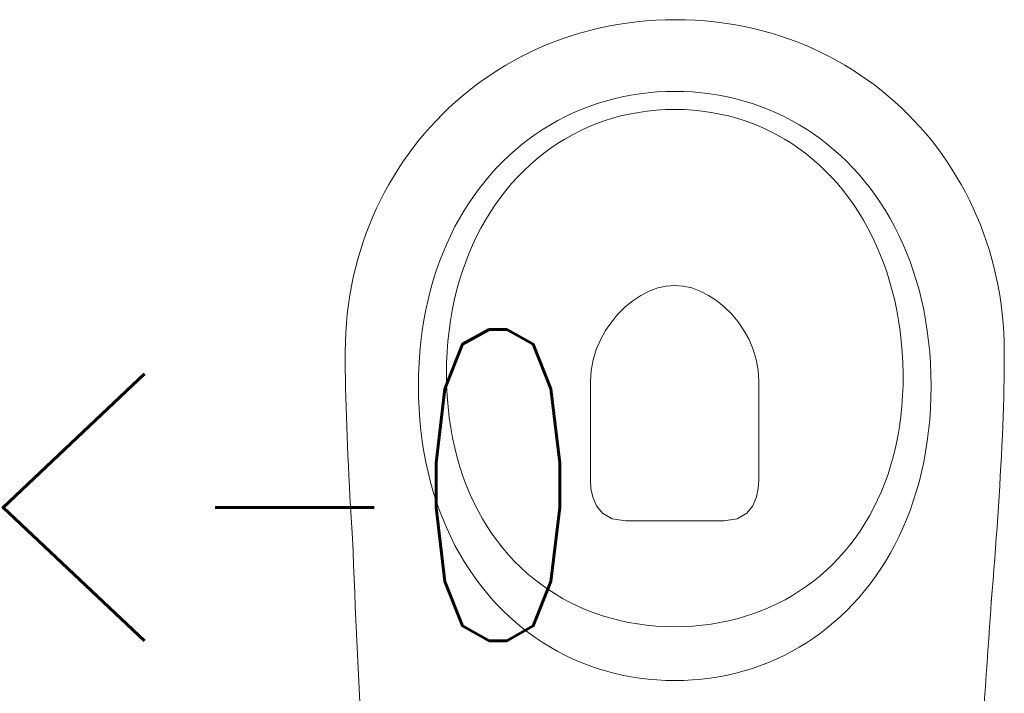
# Model space of a CAD drawing. Header units: inches. Extents: x 27484 to 71626, y -45113 to 39.
# Tile 10 of 256: x 33813 to 33867, y -40222 to -40186. Entities that reach past the tile are written whole.
import ezdxf
from ezdxf.enums import TextEntityAlignment as Align

# ---------------------------------------------------------------- set-up
doc = ezdxf.new("R2010")
doc.units = ezdxf.units.IN
doc.header["$LTSCALE"] = 50
doc.header["$MEASUREMENT"] = 0
doc.layers.add('A-ARMATURA', color=45, linetype='Continuous', lineweight=5)
doc.layers.add('R-MET-IWE', color=2, linetype='Continuous')
doc.styles.get("Standard").update_dxf_attribs({"font": 'romans.shx'})

# ---------------------------------------------------------------- blocks, each defined once
blk = doc.blocks.new('A$C04280096')
at = {"layer": 'A-ARMATURA'}
for p, q in [((-24.06, -311.25), (-28.73, -312.16)), ((-19.35, -310.5), (-24.06, -311.25)), ((-14.58, -309.92), (-19.35, -310.5)), ((-9.76, -309.5), (-14.58, -309.92)), ((-4.9, -309.25), (-9.76, -309.5)), ((0, -309.16), (-4.9, -309.25)), ((4.9, -309.25), (0, -309.16)), ((9.76, -309.5), (4.9, -309.25)), ((14.58, -309.92), (9.76, -309.5)), ((19.35, -310.5), (14.58, -309.92)), ((24.06, -311.25), (19.35, -310.5)), ((28.73, -312.16), (24.06, -311.25)), ((-42.38, -315.84), (-46.81, -317.38)), ((-37.89, -314.45), (-42.38, -315.84)), ((-33.34, -313.23), (-37.89, -314.45)), ((-28.73, -312.16), (-33.34, -313.23)), ((33.34, -313.23), (28.73, -312.16)), ((37.89, -314.45), (33.34, -313.23)), ((42.38, -315.84), (37.89, -314.45)), ((46.81, -317.38), (42.38, -315.84)), ((-55.46, -320.92), (-59.68, -322.92)), ((-51.17, -319.07), (-55.46, -320.92)), ((-46.81, -317.38), (-51.17, -319.07)), ((51.17, -319.07), (46.81, -317.38)), ((55.46, -320.92), (51.17, -319.07)), ((59.68, -322.92), (55.46, -320.92)), ((-67.89, -327.36), (-71.87, -329.8)), ((-63.82, -325.07), (-67.89, -327.36)), ((-59.68, -322.92), (-63.82, -325.07)), ((63.82, -325.07), (59.68, -322.92)), ((67.89, -327.36), (63.82, -325.07)), ((71.87, -329.8), (67.89, -327.36)), ((-75.77, -332.39), (-79.59, -335.12)), ((-71.87, -329.8), (-75.77, -332.39)), ((75.77, -332.39), (71.87, -329.8)), ((79.59, -335.12), (75.77, -332.39)), ((-83.31, -338), (-86.95, -341.01)), ((-79.59, -335.12), (-83.31, -338)), ((-5.07, -338.68), (-10.08, -338.96)), ((0, -338.59), (-5.07, -338.68)), ((5.19, -338.69), (0, -338.59)), ((10.32, -338.97), (5.19, -338.69)), ((83.31, -338), (79.59, -335.12)), ((86.95, -341.01), (83.31, -338)), ((-86.95, -341.01), (-90.49, -344.16)), ((-34.09, -342.96), (-38.66, -344.28)), ((-29.43, -341.81), (-34.09, -342.96)), ((-24.7, -340.84), (-29.43, -341.81)), ((-19.9, -340.03), (-24.7, -340.84)), ((-15.02, -339.41), (-19.9, -340.03)), ((-10.08, -338.96), (-15.02, -339.41)), ((15.37, -339.45), (10.32, -338.97)), ((20.35, -340.1), (15.37, -339.45)), ((25.25, -340.95), (20.35, -340.1)), ((30.07, -341.97), (25.25, -340.95)), ((34.81, -343.17), (30.07, -341.97)), ((39.46, -344.55), (34.81, -343.17)), ((90.49, -344.16), (86.95, -341.01)), ((-93.93, -347.45), (-97.27, -350.88)), ((-90.49, -344.16), (-93.93, -347.45)), ((-51.87, -349.23), (-56.1, -351.2)), ((-47.56, -347.41), (-51.87, -349.23)), ((-43.15, -345.76), (-47.56, -347.41)), ((-38.66, -344.28), (-43.15, -345.76)), ((44.03, -346.11), (39.46, -344.55)), ((48.5, -347.84), (44.03, -346.11)), ((52.88, -349.74), (48.5, -347.84)), ((93.93, -347.45), (90.49, -344.16)), ((97.27, -350.88), (93.93, -347.45)), ((-173.36, -358.21), (-172.87, -352.37)), ((-100.5, -354.44), (-103.63, -358.14)), ((-97.27, -350.88), (-100.5, -354.44)), ((-60.22, -353.34), (-64.25, -355.64)), ((-56.1, -351.2), (-60.22, -353.34)), ((57.15, -351.81), (52.88, -349.74)), ((61.33, -354.05), (57.15, -351.81)), ((65.4, -356.46), (61.33, -354.05)), ((100.5, -354.44), (97.27, -350.88)), ((103.63, -358.14), (100.5, -354.44)), ((-173.83, -364.03), (-173.36, -358.21)), ((-103.63, -358.14), (-106.66, -361.96)), ((-68.18, -358.09), (-72.01, -360.7)), ((-64.25, -355.64), (-68.18, -358.09)), ((69.37, -359.03), (65.4, -356.46)), ((73.22, -361.76), (69.37, -359.03)), ((106.66, -361.96), (103.63, -358.14)), ((-174.29, -369.84), (-173.83, -364.03)), ((-106.66, -361.96), (-109.57, -365.92)), ((-75.72, -363.46), (-79.33, -366.37)), ((-72.01, -360.7), (-75.72, -363.46)), ((76.96, -364.64), (73.22, -361.76)), ((80.59, -367.69), (76.96, -364.64)), ((109.57, -365.92), (106.66, -361.96)), ((-174.74, -375.62), (-174.29, -369.84)), ((-112.36, -370), (-115.04, -374.21)), ((-109.57, -365.92), (-112.36, -370)), ((-82.82, -369.43), (-86.19, -372.63)), ((-79.33, -366.37), (-82.82, -369.43)), ((84.09, -370.89), (80.59, -367.69)), ((87.47, -374.25), (84.09, -370.89)), ((112.36, -370), (109.57, -365.92)), ((115.04, -374.21), (112.36, -370)), ((-175.17, -381.39), (-174.74, -375.62)), ((-115.04, -374.21), (-117.6, -378.55)), ((-89.45, -375.99), (-92.58, -379.48)), ((-86.19, -372.63), (-89.45, -375.99)), ((90.73, -377.76), (87.47, -374.25)), ((117.6, -378.55), (115.04, -374.21)), ((-175.6, -387.13), (-175.17, -381.39)), ((-117.6, -378.55), (-120.03, -383.01)), ((-92.58, -379.48), (-95.59, -383.12)), ((93.86, -381.42), (90.73, -377.76)), ((96.85, -385.22), (93.86, -381.42)), ((120.03, -383.01), (117.6, -378.55)), ((-176, -392.84), (-175.6, -387.13)), ((-120.03, -383.01), (-122.34, -387.59)), ((-98.46, -386.9), (-101.21, -390.81)), ((-95.59, -383.12), (-98.46, -386.9)), ((99.71, -389.17), (96.85, -385.22)), ((122.34, -387.59), (120.03, -383.01)), ((175.96, -386.92), (176.34, -392.64)), ((-124.52, -392.3), (-126.57, -397.12)), ((-122.34, -387.59), (-124.52, -392.3)), ((-101.21, -390.81), (-103.82, -394.86)), ((102.43, -393.27), (99.71, -389.17)), ((124.52, -392.3), (122.34, -387.59)), ((126.57, -397.12), (124.52, -392.3)), ((-176.4, -398.53), (-176, -392.84)), ((-126.57, -397.12), (-128.49, -402.06)), ((-103.82, -394.86), (-106.29, -399.05)), ((-34.11, -397.56), (-39.28, -400.49)), ((-26.84, -396.45), (-34.11, -397.56)), ((-2.06, -396.45), (-26.84, -396.45)), ((26.95, -396.45), (-2.06, -396.45)), ((34.23, -397.56), (26.95, -396.45)), ((39.4, -400.49), (34.23, -397.56)), ((105.01, -397.5), (102.43, -393.27)), ((107.45, -401.88), (105.01, -397.5)), ((128.49, -402.06), (126.57, -397.12)), ((176.34, -392.64), (176.7, -398.34)), ((-176.77, -404.18), (-176.4, -398.53)), ((-128.49, -402.06), (-130.27, -407.12)), ((-106.29, -399.05), (-108.62, -403.37)), ((-39.28, -400.49), (-42.7, -404.65)), ((42.81, -404.62), (39.4, -400.49)), ((109.74, -406.39), (107.45, -401.88)), ((130.27, -407.12), (128.49, -402.06)), ((176.7, -398.34), (177.04, -404.01)), ((-177.13, -409.8), (-176.77, -404.18)), ((-130.27, -407.12), (-131.9, -412.29)), ((-110.8, -407.82), (-112.84, -412.39)), ((-108.62, -403.37), (-110.8, -407.82)), ((-42.7, -404.65), (-44.69, -409.42)), ((44.81, -409.36), (42.81, -404.62)), ((111.87, -411.04), (109.74, -406.39)), ((131.9, -412.29), (130.27, -407.12)), ((177.04, -404.01), (177.37, -409.64)), ((-177.47, -415.39), (-177.13, -409.8)), ((-131.9, -412.29), (-133.4, -417.57)), ((-112.84, -412.39), (-114.73, -417.1)), ((-44.69, -409.42), (-45.63, -414.21)), ((45.75, -414.09), (44.81, -409.36)), ((113.86, -415.82), (111.87, -411.04)), ((133.4, -417.57), (131.9, -412.29)), ((177.37, -409.64), (177.68, -415.24)), ((-177.79, -420.94), (-177.47, -415.39)), ((-133.4, -417.57), (-134.75, -422.97)), ((-114.73, -417.1), (-116.46, -421.93)), ((-45.84, -418.41), (-45.97, -472.78)), ((-45.63, -414.21), (-45.84, -418.41)), ((45.97, -418.21), (45.75, -414.09)), ((45.97, -472.5), (45.97, -418.21)), ((115.69, -420.74), (113.86, -415.82)), ((134.75, -422.97), (133.4, -417.57)), ((177.68, -415.24), (177.98, -420.8)), ((-178.1, -426.45), (-177.79, -420.94)), ((-134.75, -422.97), (-135.95, -428.48)), ((-116.46, -421.93), (-118.04, -426.88)), ((117.36, -425.78), (115.69, -420.74)), ((135.95, -428.48), (134.75, -422.97)), ((177.98, -420.8), (178.26, -426.32)), ((-178.38, -431.91), (-178.1, -426.45)), ((-135.95, -428.48), (-137, -434.1)), ((-118.04, -426.88), (-119.46, -431.95)), ((118.86, -430.95), (117.36, -425.78)), ((137, -434.1), (135.95, -428.48)), ((178.26, -426.32), (178.52, -431.8)), ((-178.64, -437.34), (-178.38, -431.91)), ((-137, -434.1), (-137.9, -439.82)), ((-119.46, -431.95), (-120.71, -437.15)), ((120.2, -436.25), (118.86, -430.95)), ((137.9, -439.82), (137, -434.1)), ((178.52, -431.8), (178.76, -437.24)), ((-178.89, -442.71), (-178.64, -437.34)), ((-137.9, -439.82), (-138.64, -445.65)), ((-120.71, -437.15), (-121.8, -442.46)), ((121.37, -441.67), (120.2, -436.25)), ((138.64, -445.65), (137.9, -439.82)), ((178.76, -437.24), (178.98, -442.63)), ((-179.1, -448.04), (-178.89, -442.71)), ((-138.64, -445.65), (-139.22, -451.58)), ((-121.8, -442.46), (-122.72, -447.88)), ((122.37, -447.21), (121.37, -441.67)), ((139.22, -451.58), (138.64, -445.65)), ((178.98, -442.63), (179.18, -447.97)), ((-179.3, -453.32), (-179.1, -448.04)), ((-139.22, -451.58), (-139.64, -457.62)), ((-122.72, -447.88), (-123.47, -453.42)), ((123.2, -452.88), (122.37, -447.21)), ((139.64, -457.62), (139.22, -451.58)), ((179.18, -447.97), (179.36, -453.26)), ((-179.47, -458.55), (-179.3, -453.32)), ((-123.47, -453.42), (-124.05, -459.07)), ((123.84, -458.66), (123.2, -452.88)), ((179.36, -453.26), (179.52, -458.49)), ((-179.62, -463.72), (-179.47, -458.55)), ((-139.64, -457.62), (-139.89, -463.76)), ((-124.05, -459.07), (-124.44, -464.83)), ((124.31, -464.55), (123.84, -458.66)), ((139.89, -463.76), (139.64, -457.62)), ((179.52, -458.49), (179.65, -463.67)), ((-179.74, -468.83), (-179.62, -463.72)), ((-139.89, -463.76), (-139.97, -469.99)), ((-124.44, -464.83), (-124.66, -470.71)), ((124.59, -470.56), (124.31, -464.55)), ((139.97, -469.99), (139.89, -463.76)), ((179.65, -463.67), (179.76, -468.8)), ((-179.84, -473.89), (-179.74, -468.83)), ((-139.97, -469.99), (-139.89, -476.23)), ((-139.97, -469.99), (-139.97, -469.99)), ((-124.66, -470.71), (-124.69, -476.68)), ((-45.97, -472.78), (-45.58, -478.69)), ((45.6, -478.45), (45.97, -472.5)), ((45.97, -472.5), (45.97, -472.5)), ((124.69, -476.68), (124.59, -470.56)), ((139.89, -476.23), (139.97, -469.99)), ((139.97, -469.99), (139.97, -469.99)), ((179.76, -468.8), (179.85, -473.86)), ((-179.91, -478.88), (-179.84, -473.89)), ((-139.89, -476.23), (-139.64, -482.37)), ((-124.69, -476.68), (-124.54, -482.67)), ((-124.69, -476.68), (-124.69, -476.68)), ((44.55, -484.25), (45.6, -478.45)), ((124.6, -482.67), (124.69, -476.68)), ((124.69, -476.68), (124.69, -476.68)), ((139.64, -482.37), (139.89, -476.23)), ((179.85, -473.86), (179.92, -478.86)), ((-179.97, -488.67), (-179.95, -483.81)), ((-179.95, -483.81), (-179.91, -478.88)), ((-139.64, -482.37), (-139.22, -488.41)), ((-124.54, -482.67), (-124.21, -488.57)), ((-45.58, -478.69), (-44.5, -484.45)), ((124.33, -488.57), (124.6, -482.67)), ((139.22, -488.41), (139.64, -482.37)), ((179.92, -478.86), (179.95, -483.8)), ((179.95, -483.8), (179.97, -488.67)), ((-179.9, -493.91), (-179.97, -488.67)), ((-139.22, -488.41), (-138.64, -494.34)), ((-124.21, -488.57), (-123.72, -494.38)), ((-44.5, -484.45), (-42.8, -490)), ((42.86, -489.83), (44.55, -484.25)), ((123.88, -494.38), (124.33, -488.57)), ((138.64, -494.34), (139.22, -488.41)), ((179.97, -488.67), (179.9, -493.91)), ((-179.69, -499.11), (-179.9, -493.91)), ((-138.64, -494.34), (-137.9, -500.17)), ((-123.72, -494.38), (-123.06, -500.1)), ((-42.8, -490), (-40.54, -495.31)), ((40.6, -495.17), (42.86, -489.83)), ((123.27, -500.1), (123.88, -494.38)), ((137.9, -500.17), (138.64, -494.34)), ((179.9, -493.91), (179.69, -499.11)), ((-179.34, -504.28), (-179.69, -499.11)), ((-40.54, -495.31), (-37.77, -500.33)), ((37.83, -500.22), (40.6, -495.17)), ((179.69, -499.11), (179.33, -504.28)), ((-178.86, -509.4), (-179.34, -504.28)), ((-137.9, -500.17), (-137, -505.89)), ((-123.06, -500.1), (-122.24, -505.72)), ((-37.77, -500.33), (-34.56, -505.01)), ((-34.56, -505.01), (-30.96, -509.31)), ((31.01, -509.24), (34.62, -504.92)), ((34.62, -504.92), (37.83, -500.22)), ((122.48, -505.72), (123.27, -500.1)), ((137, -505.89), (137.9, -500.17)), ((179.33, -504.28), (178.85, -509.4)), ((-178.24, -514.48), (-178.86, -509.4)), ((-137, -505.89), (-135.95, -511.51)), ((-122.24, -505.72), (-121.25, -511.25)), ((-30.96, -509.31), (-27.04, -513.18)), ((27.08, -513.13), (31.01, -509.24)), ((121.53, -511.25), (122.48, -505.72)), ((135.95, -511.51), (137, -505.89)), ((178.85, -509.4), (178.22, -514.48)), ((-177.49, -519.52), (-178.24, -514.48)), ((-135.95, -511.51), (-134.75, -517.02)), ((-121.25, -511.25), (-120.1, -516.68)), ((-27.04, -513.18), (-22.85, -516.58)), ((22.88, -516.55), (27.08, -513.13)), ((120.41, -516.68), (121.53, -511.25)), ((134.75, -517.02), (135.95, -511.51)), ((178.22, -514.48), (177.46, -519.52)), ((-176.61, -524.51), (-177.49, -519.52)), ((-134.75, -517.02), (-133.4, -522.41)), ((-120.1, -516.68), (-118.8, -522)), ((-22.85, -516.58), (-18.45, -519.47)), ((-18.45, -519.47), (-13.91, -521.79)), ((13.92, -521.78), (18.47, -519.45)), ((18.47, -519.45), (22.88, -516.55)), ((119.13, -522), (120.41, -516.68)), ((133.4, -522.41), (134.75, -517.02)), ((177.46, -519.52), (176.57, -524.51)), ((-175.6, -529.45), (-176.61, -524.51)), ((-133.4, -522.41), (-131.9, -527.7)), ((-118.8, -522), (-117.34, -527.21)), ((-13.91, -521.79), (-9.28, -523.5)), ((-9.28, -523.5), (-4.62, -524.57)), ((-4.62, -524.57), (0, -524.93)), ((0, -524.93), (4.62, -524.56)), ((4.62, -524.56), (9.29, -523.5)), ((9.29, -523.5), (13.92, -521.78)), ((117.69, -527.21), (119.13, -522)), ((131.9, -527.7), (133.4, -522.41)), ((176.57, -524.51), (175.55, -529.45)), ((-174.46, -534.34), (-175.6, -529.45)), ((-131.9, -527.7), (-130.27, -532.87)), ((-117.34, -527.21), (-115.73, -532.32)), ((-115.73, -532.32), (-113.97, -537.32)), ((114.35, -537.32), (116.1, -532.32)), ((116.1, -532.32), (117.69, -527.21)), ((130.27, -532.87), (131.9, -527.7)), ((175.55, -529.45), (174.4, -534.34)), ((-173.19, -539.18), (-174.46, -534.34)), ((-130.27, -532.87), (-128.49, -537.93)), ((-113.97, -537.32), (-112.07, -542.2)), ((112.46, -542.2), (114.35, -537.32)), ((128.49, -537.93), (130.27, -532.87)), ((174.4, -534.34), (173.12, -539.18)), ((-171.8, -543.97), (-173.19, -539.18)), ((-128.49, -537.93), (-126.57, -542.87)), ((-126.57, -542.87), (-124.52, -547.69)), ((-112.07, -542.2), (-110.02, -546.96)), ((110.41, -546.96), (112.46, -542.2)), ((124.52, -547.69), (126.57, -542.87)), ((126.57, -542.87), (128.49, -537.93)), ((173.12, -539.18), (171.72, -543.97)), ((-170.29, -548.7), (-171.8, -543.97)), ((-124.52, -547.69), (-122.34, -552.4)), ((-110.02, -546.96), (-107.83, -551.6)), ((108.23, -551.6), (110.41, -546.96)), ((122.34, -552.4), (124.52, -547.69)), ((171.72, -543.97), (170.19, -548.7)), ((-168.66, -553.37), (-170.29, -548.7)), ((-166.9, -557.98), (-168.66, -553.37)), ((-122.34, -552.4), (-120.03, -556.98)), ((-107.83, -551.6), (-105.51, -556.12)), ((105.9, -556.12), (108.23, -551.6)), ((120.03, -556.98), (122.34, -552.4)), ((168.54, -553.37), (166.77, -557.98)), ((170.19, -548.7), (168.54, -553.37)), ((-165.03, -562.53), (-166.9, -557.98)), ((-120.03, -556.98), (-117.6, -561.44)), ((-105.51, -556.12), (-103.04, -560.51)), ((103.43, -560.51), (105.9, -556.12)), ((117.6, -561.44), (120.03, -556.98)), ((166.77, -557.98), (164.88, -562.53)), ((-163.04, -567.01), (-165.03, -562.53)), ((-117.6, -561.44), (-115.04, -565.77)), ((-103.04, -560.51), (-100.45, -564.77)), ((100.83, -564.77), (103.43, -560.51)), ((115.04, -565.77), (117.6, -561.44)), ((164.88, -562.53), (162.87, -567.01)), ((-160.93, -571.42), (-163.04, -567.01)), ((-115.04, -565.77), (-112.36, -569.99)), ((-100.45, -564.77), (-97.72, -568.9)), ((-97.72, -568.9), (-94.87, -572.9)), ((95.23, -572.9), (98.09, -568.9)), ((98.09, -568.9), (100.83, -564.77)), ((112.36, -569.99), (115.04, -565.77)), ((162.87, -567.01), (160.75, -571.42)), ((-158.71, -575.77), (-160.93, -571.42)), ((-112.36, -569.99), (-109.57, -574.07)), ((-109.57, -574.07), (-106.66, -578.03)), ((-94.87, -572.9), (-91.89, -576.75)), ((92.23, -576.75), (95.23, -572.9)), ((106.66, -578.03), (109.57, -574.07)), ((109.57, -574.07), (112.36, -569.99)), ((160.75, -571.42), (158.51, -575.77)), ((-156.38, -580.05), (-158.71, -575.77)), ((-153.94, -584.25), (-156.38, -580.05)), ((-106.66, -578.03), (-103.63, -581.85)), ((-91.89, -576.75), (-88.79, -580.47)), ((-88.79, -580.47), (-85.56, -584.04)), ((85.88, -584.04), (89.12, -580.47)), ((89.12, -580.47), (92.23, -576.75)), ((103.63, -581.85), (106.66, -578.03)), ((156.16, -580.05), (153.69, -584.25)), ((158.51, -575.77), (156.16, -580.05)), ((-151.39, -588.38), (-153.94, -584.25)), ((-103.63, -581.85), (-100.5, -585.55)), ((-100.5, -585.55), (-97.27, -589.11)), ((-85.56, -584.04), (-82.22, -587.47)), ((82.52, -587.47), (85.88, -584.04)), ((97.27, -589.11), (100.5, -585.55)), ((100.5, -585.55), (103.63, -581.85)), ((153.69, -584.25), (151.12, -588.38)), ((-148.73, -592.43), (-151.39, -588.38)), ((-97.27, -589.11), (-93.93, -592.53)), ((-82.22, -587.47), (-78.77, -590.75)), ((-78.77, -590.75), (-75.2, -593.87)), ((75.46, -593.87), (79.05, -590.75)), ((79.05, -590.75), (82.52, -587.47)), ((93.93, -592.53), (97.27, -589.11)), ((151.12, -588.38), (148.44, -592.43)), ((-145.96, -596.41), (-148.73, -592.43)), ((-143.09, -600.3), (-145.96, -596.41)), ((-93.93, -592.53), (-90.49, -595.82)), ((-90.49, -595.82), (-86.95, -598.98)), ((-75.2, -593.87), (-71.53, -596.84)), ((-71.53, -596.84), (-67.75, -599.66)), ((67.96, -599.66), (71.77, -596.84)), ((71.77, -596.84), (75.46, -593.87)), ((86.95, -598.98), (90.49, -595.82)), ((90.49, -595.82), (93.93, -592.53)), ((145.66, -596.41), (142.77, -600.3)), ((148.44, -592.43), (145.66, -596.41)), ((-140.12, -604.11), (-143.09, -600.3)), ((-86.95, -598.98), (-83.31, -601.99)), ((-83.31, -601.99), (-79.59, -604.86)), ((-67.75, -599.66), (-63.86, -602.31)), ((64.06, -602.31), (67.96, -599.66)), ((79.59, -604.86), (83.31, -601.99)), ((83.31, -601.99), (86.95, -598.98)), ((142.77, -600.3), (139.77, -604.11)), ((-137.05, -607.83), (-140.12, -604.11)), ((-79.59, -604.86), (-75.77, -607.6)), ((-75.77, -607.6), (-71.87, -610.18)), ((-63.86, -602.31), (-59.87, -604.8)), ((-59.87, -604.8), (-55.79, -607.12)), ((-55.79, -607.12), (-51.6, -609.27)), ((51.74, -609.27), (55.94, -607.12)), ((55.94, -607.12), (60.05, -604.8)), ((60.05, -604.8), (64.06, -602.31)), ((71.87, -610.18), (75.77, -607.6)), ((75.77, -607.6), (79.59, -604.86)), ((139.77, -604.11), (136.68, -607.83)), ((-133.88, -611.47), (-137.05, -607.83)), ((-130.61, -615.02), (-133.88, -611.47)), ((-71.87, -610.18), (-67.89, -612.63)), ((-67.89, -612.63), (-63.82, -614.92)), ((-51.6, -609.27), (-47.33, -611.25)), ((-47.33, -611.25), (-42.96, -613.06)), ((43.06, -613.06), (47.44, -611.25)), ((47.44, -611.25), (51.74, -609.27)), ((63.82, -614.92), (67.89, -612.63)), ((67.89, -612.63), (71.87, -610.18)), ((133.49, -611.47), (130.19, -615.02)), ((136.68, -607.83), (133.49, -611.47)), ((-127.25, -618.47), (-130.61, -615.02)), ((-63.82, -614.92), (-59.68, -617.07)), ((-59.68, -617.07), (-55.46, -619.07)), ((-42.96, -613.06), (-38.51, -614.68)), ((-38.51, -614.68), (-33.96, -616.13)), ((-33.96, -616.13), (-29.34, -617.39)), ((-29.34, -617.39), (-24.64, -618.47)), ((24.67, -618.47), (29.39, -617.39)), ((29.39, -617.39), (34.03, -616.13)), ((34.03, -616.13), (38.58, -614.68)), ((38.58, -614.68), (43.06, -613.06)), ((55.46, -619.07), (59.68, -617.07)), ((59.68, -617.07), (63.82, -614.92)), ((130.19, -615.02), (126.81, -618.47)), ((-123.79, -621.84), (-127.25, -618.47)), ((-120.23, -625.1), (-123.79, -621.84)), ((-55.46, -619.07), (-51.17, -620.92)), ((-51.17, -620.92), (-46.81, -622.61)), ((-46.81, -622.61), (-42.38, -624.15)), ((-24.64, -618.47), (-19.85, -619.36)), ((-19.85, -619.36), (-15, -620.05)), ((-15, -620.05), (-10.07, -620.55)), ((-10.07, -620.55), (-5.07, -620.85)), ((-5.07, -620.85), (0, -620.96)), ((0, -620.96), (5.07, -620.85)), ((0, -620.96), (0, -620.96)), ((5.07, -620.85), (10.07, -620.55)), ((10.07, -620.55), (15.01, -620.05)), ((15.01, -620.05), (19.88, -619.36)), ((19.88, -619.36), (24.67, -618.47)), ((42.38, -624.15), (46.81, -622.61)), ((46.81, -622.61), (51.17, -620.92)), ((51.17, -620.92), (55.46, -619.07)), ((123.32, -621.84), (119.75, -625.1)), ((126.81, -618.47), (123.32, -621.84)), ((-116.59, -628.27), (-120.23, -625.1)), ((-112.85, -631.35), (-116.59, -628.27)), ((-42.38, -624.15), (-37.89, -625.53)), ((-37.89, -625.53), (-33.34, -626.76)), ((-33.34, -626.76), (-28.73, -627.83)), ((-28.73, -627.83), (-24.06, -628.74)), ((-24.06, -628.74), (-19.35, -629.49)), ((19.35, -629.49), (24.06, -628.74)), ((24.06, -628.74), (28.73, -627.83)), ((28.73, -627.83), (33.34, -626.76)), ((33.34, -626.76), (37.89, -625.53)), ((37.89, -625.53), (42.38, -624.15)), ((116.08, -628.27), (112.33, -631.35)), ((119.75, -625.1), (116.08, -628.27)), ((-109.03, -634.32), (-112.85, -631.35)), ((-105.12, -637.18), (-109.03, -634.32)), ((-19.35, -629.49), (-14.58, -630.07)), ((-14.58, -630.07), (-9.76, -630.49)), ((-9.76, -630.49), (-4.9, -630.74)), ((-4.9, -630.74), (0, -630.82)), ((0, -630.82), (4.9, -630.74)), ((0, -630.82), (0, -630.82)), ((4.9, -630.74), (9.76, -630.49)), ((9.76, -630.49), (14.58, -630.07)), ((14.58, -630.07), (19.35, -629.49)), ((108.48, -634.32), (104.55, -637.18)), ((112.33, -631.35), (108.48, -634.32)), ((-101.13, -639.94), (-105.12, -637.18)), ((104.55, -637.18), (100.53, -639.94)), ((-97.05, -642.6), (-101.13, -639.94)), ((-92.89, -645.14), (-97.05, -642.6)), ((-88.65, -647.58), (-92.89, -645.14)), ((92.26, -645.14), (88, -647.58)), ((96.44, -642.6), (92.26, -645.14)), ((100.53, -639.94), (96.44, -642.6)), ((-84.33, -649.89), (-88.65, -647.58)), ((-79.94, -652.1), (-84.33, -649.89)), ((83.66, -649.89), (79.25, -652.1)), ((88, -647.58), (83.66, -649.89)), ((-75.47, -654.18), (-79.94, -652.1)), ((-70.92, -656.15), (-75.47, -654.18)), ((74.76, -654.18), (70.2, -656.15)), ((79.25, -652.1), (74.76, -654.18)), ((-66.31, -657.99), (-70.92, -656.15)), ((-61.62, -659.71), (-66.31, -657.99)), ((-56.86, -661.31), (-61.62, -659.71)), ((-52.04, -662.77), (-56.86, -661.31)), ((56.09, -661.31), (51.25, -662.77)), ((60.86, -659.71), (56.09, -661.31)), ((65.56, -657.99), (60.86, -659.71)), ((70.2, -656.15), (65.56, -657.99)), ((-47.15, -664.11), (-52.04, -662.77)), ((-42.19, -665.32), (-47.15, -664.11)), ((-37.17, -666.39), (-42.19, -665.32)), ((-32.1, -667.32), (-37.17, -666.39)), ((36.35, -666.39), (31.26, -667.32)), ((41.38, -665.32), (36.35, -666.39)), ((46.35, -664.11), (41.38, -665.32)), ((51.25, -662.77), (46.35, -664.11)), ((-26.96, -668.12), (-32.1, -667.32)), ((-21.76, -668.77), (-26.96, -668.12)), ((-16.51, -669.29), (-21.76, -668.77)), ((-11.2, -669.66), (-16.51, -669.29)), ((-5.84, -669.88), (-11.2, -669.66)), ((-0.43, -669.95), (-5.84, -669.88)), ((4.98, -669.88), (-0.43, -669.95)), ((10.35, -669.66), (4.98, -669.88)), ((15.66, -669.29), (10.35, -669.66)), ((20.92, -668.77), (15.66, -669.29)), ((26.12, -668.12), (20.92, -668.77)), ((31.26, -667.32), (26.12, -668.12))]:
    blk.add_line(p, q, dxfattribs=at)
at = {"layer": 'A-ARMATURA', "linetype": 'Continuous'}
for centre, radius, start, end in [((-8576.26, 264.4), 8425.94, 355.762455, 357.188478), ((-5010.96, -574.67), 5190.32, 2.07305, 4.71198)]:
    blk.add_arc(centre, radius, start, end, dxfattribs=at)
blk = doc.blocks.new('A$C6D4569AD')
at = {"layer": 'A-ARMATURA', "xscale": -0.09999999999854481, "yscale": 0.1000000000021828, "zscale": 0.1, "rotation": 270}
blk.add_blockref('A$C04280096', (15.03, 0), dxfattribs=at)

msp = doc.modelspace()

# ---------------------------------------------------------------- block references
at = {"layer": 'A-ARMATURA', "lineweight": -3, "xscale": -1, "rotation": 90}
msp.add_blockref('A$C6D4569AD', (33849.0663, -40237.56596), dxfattribs=at)

# ---------------------------------------------------------------- texts
at = {"layer": 'R-MET-IWE', "width": 0.75}
msp.add_attdef('<-0', text='.', height=17, dxfattribs=at).set_placement((33825.30187, -40211.0077), align=Align.MIDDLE)

doc.saveas('drawing.dxf')
